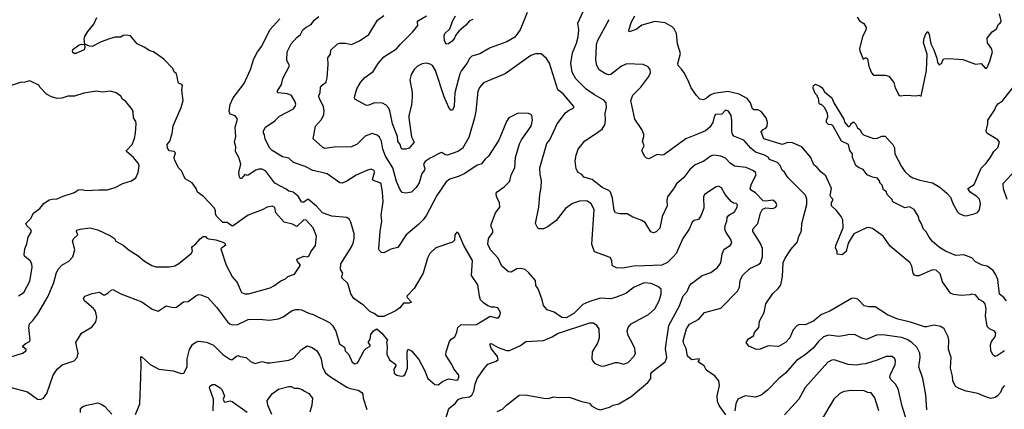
# Model space of a CAD drawing. Extents: x 1863118 to 1989590, y 394482 to 532474.
# Tile 90 of 215: x 1901180 to 1909684, y 488869 to 492234. Entities that reach past the tile are written whole.
import ezdxf

# ---------------------------------------------------------------- set-up
doc = ezdxf.new("R2010")
doc.units = 0

msp = doc.modelspace()

# ---------------------------------------------------------------- linework, layer by layer
at = {"layer": '0CON20XD'}
for points in [[(1905564.4, 492295), (1905502.5, 492145), (1905456.4, 492083.6), (1905388.7, 492041.3), (1905245, 491992), (1905155, 491939.2), (1905085, 491919.2), (1905065, 491898.8), (1905043.3, 491855), (1904996.7, 491795), (1904981.1, 491765), (1904938.8, 491601.2), (1904932.8, 491487.2), (1904918.3, 491451.7), (1904905, 491451.2), (1904885.7, 491475), (1904846.2, 491566.2), (1904771.2, 491795), (1904745, 491837.8), (1904725, 491850), (1904695, 491857.3), (1904657.2, 491852.8), (1904616.2, 491833.8), (1904586.2, 491803.8), (1904560.9, 491759.1), (1904551.1, 491715), (1904570, 491605), (1904570.6, 491565), (1904564.5, 491495.5), (1904541.1, 491405), (1904541.1, 491385), (1904562.9, 491222.9), (1904587.5, 491175), (1904543.8, 491125), (1904515, 491114.2), (1904485, 491116.2), (1904476.2, 491125), (1904467.2, 491157.2), (1904445.7, 491185), (1904442.2, 491225), (1904400.4, 491335), (1904381.2, 491435), (1904368.9, 491468.9), (1904345, 491494.2), (1904315, 491512), (1904245, 491516), (1904195.7, 491494.3), (1904175, 491492.9), (1904075, 491547.5), (1904072, 491565), (1904093, 491637), (1904125, 491690), (1904161.2, 491735), (1904233.3, 491785), (1904275, 491856), (1904326.4, 491913.6), (1904435, 491982.5), (1904465, 492020), (1904574, 492125), (1904618, 492185), (1904617.5, 492215), (1904625, 492227.8), (1904695, 492267.1)], [(1907280.5, 488820.5), (1907221.7, 488901.7), (1907206, 488935), (1907205.6, 488985), (1907225.5, 489075), (1907218.5, 489115), (1907185, 489157.8), (1907126.4, 489196.4), (1907110, 489210), (1907092.5, 489245), (1907042.5, 489275), (1907042.5, 489285), (1907052.5, 489295), (1907050, 489305), (1906985, 489296.7), (1906947.6, 489327.6), (1906936.5, 489395), (1906915.5, 489435), (1906910.9, 489459.1), (1906940, 489565), (1906964.2, 489605), (1907045, 489648.1), (1907095.6, 489704.4), (1907235, 489741.2), (1907379.7, 489890.3), (1907395.8, 489925), (1907402.5, 489985), (1907425, 490028), (1907486.9, 490085), (1907555, 490117.7), (1907577.2, 490135), (1907596, 490185), (1907596.7, 490256.7), (1907579.7, 490299.7), (1907522, 490392), (1907513.3, 490405), (1907511.4, 490425), (1907555.6, 490475), (1907577.6, 490562.4), (1907595, 490597.5), (1907625, 490610), (1907685.7, 490604.3), (1907710, 490615), (1907718.8, 490635), (1907711.2, 490655), (1907685, 490674.2), (1907624.3, 490665.7), (1907600.6, 490670.6), (1907535, 490739.6), (1907492.9, 490765), (1907489.5, 490775), (1907500, 490815), (1907540, 490895), (1907535.6, 490915), (1907518.5, 490928.5), (1907455, 490957.9), (1907355, 490968.9), (1907315.4, 490995.4), (1907275, 491037.8), (1907235, 491055.5), (1907175, 491064.3), (1907153.4, 491056.6), (1907088, 491012), (1907015, 490980.8), (1906969.3, 490940.7), (1906915, 490871.4), (1906852.5, 490815), (1906832.5, 490782.5), (1906775.6, 490705), (1906770, 490675), (1906771.4, 490625), (1906730.6, 490535), (1906707.8, 490432.2), (1906677.9, 490402.1), (1906655, 490394.4), (1906630.4, 490400.4), (1906581.3, 490481.3), (1906555, 490500.8), (1906475, 490529.2), (1906427.9, 490557.9), (1906365, 490558.1), (1906326.8, 490566.8), (1906315.7, 490585), (1906301.7, 490691.7), (1906283.1, 490743.1), (1906267.9, 490757.9), (1906211.4, 490785), (1906125, 490853.3), (1906053.1, 490873.1), (1906035, 490896.7), (1906002.5, 490915), (1905986.7, 490945), (1905977.5, 491015), (1905986, 491065), (1906004, 491115), (1906062.1, 491187.9), (1906153.1, 491246.9), (1906212.2, 491287.8), (1906233.3, 491326.7), (1906241.2, 491365), (1906236.2, 491423.8), (1906247.5, 491475), (1906245.6, 491515), (1906225, 491539.2), (1906143.8, 491583.8), (1906073.9, 491633.9), (1905985, 491724.2), (1905950.9, 491780.9), (1905939.1, 491855), (1905953.7, 491946.3), (1905988.8, 492031.2), (1906003.2, 492085), (1906009.1, 492145), (1906001.1, 492205), (1906046.7, 492305)], [(1908413.6, 492255), (1908434.5, 492224.5), (1908469.8, 492199.8), (1908491.4, 492165), (1908487.5, 492145), (1908458, 492085), (1908434.3, 491985), (1908436, 491965), (1908463.9, 491893.9), (1908486.1, 491903.9), (1908495, 491904), (1908504, 491895), (1908512.7, 491832.7), (1908538.1, 491775), (1908555, 491756), (1908655, 491753.8), (1908687.5, 491745), (1908730.7, 491690.7), (1908742.5, 491645), (1908773.3, 491585), (1908785, 491577.5), (1908835, 491583.3), (1908925, 491577.5), (1908945, 491582.5), (1908966.7, 491573.3), (1909012.7, 491795), (1909016.9, 491935), (1908986.9, 492035), (1908991.1, 492075), (1909005, 492112.5), (1909025, 492132.5), (1909035.9, 492105.9), (1909048.6, 492025), (1909075, 491972.5), (1909100.5, 491900.5), (1909106.7, 491865), (1909123, 491843), (1909142.5, 491855), (1909160, 491895), (1909205, 491899.2), (1909325, 491890), (1909435, 491850), (1909485, 491856.7), (1909520, 491815), (1909527, 491813), (1909535, 491820), (1909559.2, 491875), (1909581.4, 491955), (1909572.9, 491985), (1909540, 492035), (1909536.5, 492075), (1909580.2, 492129.8), (1909616.2, 492155), (1909633.3, 492195), (1909647.5, 492205), (1909657.5, 492225), (1909643.8, 492285)], [(1902194, 492024), (1902137.5, 492095), (1902101.2, 492101.2), (1902075, 492095.8), (1902055, 492084.2), (1902005, 492083.1), (1901955, 492069.4), (1901885, 492042.9), (1901805, 492002.6), (1901784.3, 492004.2), (1901741.7, 492021.7), (1901737.7, 492065), (1901742.1, 492087.9), (1901768.8, 492131.2), (1901821.4, 492195), (1901846.5, 492253.5)], [(1905280.5, 489750.5), (1905255, 489751.4), (1905225, 489762.2), (1905185, 489787.1), (1905161.4, 489815), (1905151.4, 489845), (1905137.1, 489945), (1905083.3, 490025), (1905090.9, 490155), (1905016.9, 490285), (1904972.5, 490385), (1904955, 490400), (1904940, 490375), (1904935, 490330), (1904918.3, 490311.7), (1904775, 490263.8), (1904723.8, 490215), (1904702, 490175), (1904665, 490043.3), (1904587.3, 489912.7), (1904524.1, 489845.9), (1904526.2, 489835), (1904563.8, 489795), (1904545, 489784.5), (1904495.8, 489784.2), (1904463.3, 489745), (1904432.5, 489722.5), (1904325, 489671.2), (1904275, 489670), (1904243.3, 489695), (1904204.4, 489714.4), (1904151.2, 489765), (1904065.6, 489825.6), (1904040.8, 489865), (1904015.8, 489955), (1903964, 490005), (1903961.2, 490015), (1903970.8, 490045), (1903951.4, 490075), (1903954.3, 490125), (1904044.3, 490265), (1904061.9, 490305), (1904070, 490345), (1904070, 490385), (1904040.6, 490485), (1904028.3, 490508.3), (1904004.4, 490524.4), (1903875, 490536.7), (1903795, 490566.9), (1903745, 490623.1), (1903675, 490680), (1903665, 490680.6), (1903635, 490657.3), (1903625, 490654.5), (1903615, 490660), (1903585, 490708.5), (1903542.5, 490745), (1903505, 490751.4), (1903481.5, 490771.5), (1903385, 490821.5), (1903307.1, 490925), (1903275, 490941.9), (1903245, 490943.3), (1903218.8, 490935), (1903155, 490890), (1903145, 490887.1), (1903125, 490895.7), (1903095, 490860.9), (1903085, 490861.5), (1903077.4, 490875), (1903072.1, 490915), (1903089.4, 490985), (1903074.3, 491045), (1903042.9, 491095), (1903048.5, 491135), (1903035.5, 491175), (1903047.8, 491225), (1903042.2, 491305), (1903062, 491375), (1903042.3, 491402.3), (1902998.7, 491418.7), (1902990, 491445), (1902999.5, 491500.5), (1903025, 491560), (1903117.9, 491682.1), (1903172.5, 491805), (1903203.6, 491896.4), (1903234.3, 491955), (1903270.8, 492005), (1903340, 492145), (1903428.3, 492241.7)], [(1906475, 489430), (1906436.9, 489505), (1906428.1, 489545), (1906434.3, 489575), (1906462, 489608), (1906611.1, 489688.9), (1906665, 489737.5), (1906701.9, 489805), (1906721.4, 489865), (1906719.2, 489905), (1906690.7, 489930.7), (1906635, 489956.5), (1906575, 489960.5), (1906488, 489925), (1906415, 489870), (1906325, 489833.8), (1906285, 489823.3), (1906195, 489827.5), (1906095, 489798), (1906045, 489773.8), (1905965, 489696.2), (1905900.7, 489659.3), (1905862.3, 489662.3), (1905797.7, 489707.7), (1905735, 489727.5), (1905703.8, 489765), (1905693.3, 489815), (1905659.5, 489909.5), (1905638.3, 489938.3), (1905635, 489982.5), (1905578.3, 490048.3), (1905545, 490076), (1905505, 490085.7), (1905475, 490080.8), (1905425, 490054.3), (1905403.3, 490055), (1905345.7, 490105.7), (1905312.5, 490175), (1905245.5, 490245.5), (1905223.1, 490295), (1905228, 490345), (1905266.7, 490395), (1905266.7, 490415), (1905252, 490445), (1905252, 490465), (1905290.8, 490565), (1905328.6, 490615), (1905324.4, 490655), (1905299.2, 490705), (1905296, 490735), (1905305, 490748), (1905365, 490789.2), (1905412.2, 490837.8), (1905425, 490893.8), (1905455.5, 490955), (1905463.5, 491045), (1905498, 491162), (1905514, 491196), (1905598.1, 491315), (1905608.6, 491365), (1905603.8, 491405), (1905595.8, 491415.8), (1905575, 491423.8), (1905485, 491426.2), (1905405, 491386.7), (1905383.8, 491355), (1905317.9, 491192.1), (1905230, 491055), (1905200.2, 491029.8), (1905165, 490985.6), (1905132.4, 490977.6), (1905024, 490906), (1904975, 490882.2), (1904895, 490856.9), (1904865, 490834.2), (1904781.9, 490715), (1904694.3, 490545), (1904666.2, 490503.8), (1904624.6, 490465.4), (1904517.1, 490375), (1904445, 490266), (1904385, 490250.6), (1904325, 490219.2), (1904305, 490223.8), (1904284.3, 490244.3), (1904282.5, 490255), (1904293.3, 490405), (1904307.1, 490495), (1904303.1, 490545), (1904319.5, 490665), (1904314.4, 490745), (1904302.5, 490815), (1904291.9, 490825), (1904237.5, 490845), (1904228.6, 490855), (1904246, 490915), (1904241.7, 490931.7), (1904215, 490941.4), (1904185, 490934.4), (1904085, 490891.9), (1904005, 490839.4), (1903965, 490821.2), (1903945, 490823.8), (1903835, 490901.9), (1903777.3, 490917.3), (1903711.7, 490931.7), (1903645, 490965.8), (1903545, 491000.6), (1903505, 491038.6), (1903449.3, 491049.3), (1903360.8, 491105), (1903341.4, 491125), (1903300.5, 491200.5), (1903296.1, 491236.1), (1903287, 491257), (1903286.2, 491275), (1903303.6, 491306.4), (1903385, 491360.8), (1903425, 491401.4), (1903545, 491462.5), (1903560.8, 491485), (1903565.8, 491505), (1903560.8, 491525), (1903527.8, 491577.8), (1903493.7, 491593.7), (1903413, 491603), (1903404.2, 491614.2), (1903441.8, 491675), (1903452.1, 491725), (1903510, 491835), (1903487.5, 491885), (1903491.5, 491955), (1903525.4, 492024.6), (1903575, 492078.9), (1903604.5, 492105), (1903625, 492145.7), (1903655, 492170), (1903697.9, 492192.1), (1903725, 492230.6), (1903765, 492260)], [(1905305, 488848.8), (1905349.1, 488870.9), (1905383.8, 488905), (1905495, 488990), (1905545, 488992.5), (1905706.1, 488963.9), (1905745, 488963.3), (1905795, 488976.7), (1905835, 488971.2), (1905925, 488973.3), (1906035, 488936), (1906101.7, 488921.7), (1906119.5, 488899.5), (1906165, 488873.3), (1906197, 488863), (1906275, 488886.7), (1906305, 488906), (1906354.3, 488915.7), (1906461.7, 488978.3), (1906605, 489100.8), (1906631.4, 489135), (1906631.4, 489175), (1906645, 489194.3), (1906755, 489280), (1906768.9, 489315), (1906758, 489395), (1906788.1, 489591.9), (1906878.1, 489761.9), (1906910.8, 489849.2), (1906945.8, 489885), (1906964.6, 489935.4), (1906982, 489955), (1907075, 490025.8), (1907148.3, 490051.7), (1907206.1, 490093.9), (1907236.7, 490135), (1907248.2, 490211.8), (1907265, 490251.2), (1907316.8, 490283.2), (1907330, 490305), (1907322.5, 490335), (1907281.1, 490395), (1907271.5, 490425), (1907272.2, 490455), (1907288.6, 490495), (1907290.6, 490525), (1907304, 490545), (1907354, 490575), (1907375.8, 490615), (1907378.6, 490635), (1907368.8, 490645), (1907345, 490648.9), (1907325, 490662.2), (1907273.5, 490725), (1907241.1, 490781.1), (1907215, 490795.8), (1907195, 490789.2), (1907094, 490725), (1907087.5, 490705), (1907088.1, 490605), (1907067.5, 490545), (1907042.3, 490507.7), (1907005, 490500), (1906988, 490485), (1906962, 490425), (1906908.6, 490345), (1906850.6, 490215), (1906825, 490184.3), (1906775, 490138.1), (1906725, 490112.7), (1906577.1, 490107.1), (1906485.4, 490104.6), (1906386.8, 490086.8), (1906335, 490091.9), (1906306.7, 490105), (1906298.8, 490115), (1906293.8, 490155), (1906278.8, 490178.8), (1906145, 490230), (1906120.6, 490295), (1906143.3, 490595), (1906115, 490644.2), (1906085, 490665.6), (1906065, 490670), (1906015, 490665.5), (1905954, 490645), (1905895, 490601.9), (1905815, 490500.8), (1905745, 490448), (1905705, 490426.7), (1905667, 490427), (1905655, 490432.5), (1905636, 490475), (1905664, 490615), (1905671.9, 490725), (1905685.5, 490785), (1905688.1, 490845), (1905674.2, 490895.8), (1905671.4, 490955), (1905732, 491165), (1905758.5, 491195), (1905823.1, 491335), (1905895, 491429.2), (1905919.1, 491450.9), (1905966.4, 491473.6), (1905966.2, 491485), (1905875, 491593.1), (1905827.5, 491627.5), (1905757.3, 491857.3), (1905729.3, 491899.3), (1905685, 491937.5), (1905635, 491940), (1905595, 491924.4), (1905372.8, 491767.2), (1905185, 491687.1), (1905150.7, 491649.3), (1905138.1, 491615), (1905121.1, 491445), (1905109.5, 491385), (1905059.1, 491215), (1905005, 491122.2), (1904964.7, 491095.3), (1904875, 491064.4), (1904855, 491067.1), (1904825, 491085.8), (1904815, 491084.2), (1904725, 491038.1), (1904682.2, 491007.8), (1904667.1, 490985), (1904680, 490945), (1904677.9, 490935), (1904654.5, 490905), (1904630.9, 490825), (1904605.9, 490784.1), (1904565, 490742.9), (1904515, 490734.2), (1904485, 490740.8), (1904465, 490764), (1904436.1, 490835), (1904402.3, 490955), (1904340, 491055), (1904315.3, 491115.3), (1904304.4, 491185), (1904288.9, 491218.9), (1904267.4, 491237.4), (1904225, 491251.4), (1904165, 491228), (1904095, 491157.5), (1904045, 491134.3), (1903895.9, 491134.1), (1903815, 491122.5), (1903795, 491132), (1903715, 491204), (1903734.4, 491315), (1903788.2, 491371.8), (1903807.9, 491415), (1903810.4, 491445), (1903803.1, 491485), (1903766.4, 491555), (1903762.9, 491575), (1903775.4, 491605), (1903778.7, 491651.3), (1903795, 491672), (1903826, 491695), (1903835.6, 491735), (1903844.6, 491845.4), (1903843.1, 491905), (1903864.3, 491935), (1903868.6, 491971.4), (1903925.9, 492024.1), (1903945, 492030), (1903995, 492030), (1904045, 492019.2), (1904115, 492050.8), (1904195, 492107.1), (1904269.7, 492230.3), (1904325, 492270)], [(1905095, 492236.2), (1905064.2, 492225), (1905034.6, 492185.4), (1904974.1, 492135.9), (1904943.1, 492096.9), (1904935, 492074.2), (1904915, 492047.5), (1904885, 492026), (1904865, 492021.2), (1904848.8, 492055), (1904847.1, 492095), (1904853.3, 492115), (1904894.6, 492155.4), (1904922.7, 492227.3), (1904945, 492266)], [(1909685.7, 489074.3), (1909665, 489050), (1909651.2, 489015), (1909626.2, 488985), (1909605, 488970), (1909567.4, 488962.6), (1909515, 488978.1), (1909455, 489005.6), (1909355, 489026.9), (1909295, 489049.2), (1909264, 489065), (1909240, 489115), (1909237.1, 489155), (1909218.6, 489225), (1909225.7, 489315), (1909202.9, 489385), (1909204.3, 489465), (1909198.6, 489495), (1909165, 489563.3), (1909135, 489584), (1909075, 489594.2), (1909015, 489580.8), (1908995, 489582.5), (1908875, 489621.8), (1908765, 489647.3), (1908676.2, 489685), (1908567.5, 489755), (1908515, 489754.3), (1908473.6, 489763.6), (1908419.1, 489819.1), (1908385, 489830), (1908363.2, 489826.8), (1908176.7, 489715), (1908105, 489688), (1908076, 489665), (1908035, 489630), (1907965, 489598.8), (1907915, 489600), (1907895, 489593.8), (1907859.2, 489555), (1907832, 489485), (1907795, 489447.1), (1907735, 489410), (1907645, 489418.1), (1907575, 489387.8), (1907545, 489385.6), (1907478.8, 489415), (1907456, 489445), (1907475, 489477.5), (1907520, 489505), (1907527.7, 489532.3), (1907563.8, 489575), (1907569.5, 489630.5), (1907610.8, 489705), (1907625, 489780), (1907685, 489868.8), (1907735, 489916.2), (1907754, 489945), (1907767.5, 490015), (1907774.5, 490135.5), (1907790.8, 490175), (1907841.3, 490248.7), (1907898.8, 490315), (1907910, 490365), (1907926.2, 490395), (1907933.8, 490415), (1907934.2, 490475), (1907977.6, 490637.6), (1907979.4, 490685), (1907967.4, 490717.4), (1907815, 490870.8), (1907786.8, 490916.8), (1907764.4, 490934.4), (1907747.8, 490975), (1907725, 491001.8), (1907656.2, 491025), (1907645.8, 491045.8), (1907612.9, 491065), (1907535, 491089.6), (1907494.4, 491125), (1907433.3, 491193.3), (1907349.1, 491229.1), (1907337.5, 491245), (1907330.8, 491275), (1907332.3, 491362.3), (1907324.3, 491405), (1907302, 491445), (1907275, 491453.1), (1907245, 491418.1), (1907190.8, 491415), (1907178.1, 491395), (1907165.4, 491344.6), (1907140, 491305), (1907104, 491275), (1907035, 491244.4), (1906935, 491204.4), (1906745, 491068), (1906725, 491064.2), (1906685, 491069.2), (1906615, 491032.5), (1906595, 491036.7), (1906576.7, 491055), (1906553.8, 491105), (1906573.3, 491145), (1906558.8, 491185), (1906572, 491225), (1906570, 491245), (1906553.3, 491285), (1906492.5, 491375), (1906459.2, 491535), (1906475, 491580.8), (1906545, 491650), (1906615, 491742.5), (1906627.8, 491775), (1906625.7, 491805), (1906607.5, 491827.5), (1906565.5, 491845.5), (1906425, 491852.5), (1906376.9, 491833.1), (1906285, 491760), (1906265, 491757.5), (1906240, 491765), (1906185, 491800), (1906165, 491837.5), (1906157.5, 491885), (1906161.5, 492015), (1906169.8, 492050.2), (1906272.2, 492235)], [(1909687.2, 489372.8), (1909625, 489332.9), (1909605, 489326), (1909588.8, 489335), (1909568.1, 489375), (1909564.4, 489425), (1909575, 489454), (1909605.6, 489495), (1909611.1, 489525), (1909600, 489545), (1909555, 489563.1), (1909536.9, 489585), (1909522.6, 489675), (1909528.2, 489735), (1909518.6, 489778.6), (1909505, 489795.8), (1909468.1, 489818.1), (1909435, 489856.2), (1909405, 489862), (1909385, 489857.5), (1909315, 489852.2), (1909245, 489860.5), (1909220.7, 489870.7), (1909150.7, 489970.7), (1909129.7, 490039.7), (1909095, 490070.8), (1909065, 490074.2), (1908945, 490021.4), (1908925, 490020.6), (1908908.2, 490028.2), (1908895.6, 490045), (1908884.2, 490105), (1908871.2, 490135), (1908698.8, 490278.8), (1908638.1, 490365), (1908545, 490429.5), (1908515, 490438.1), (1908495, 490435.7), (1908385.8, 490384.2), (1908336.9, 490305), (1908317.6, 490232.4), (1908285, 490202.5), (1908240, 490210), (1908241.2, 490235), (1908225, 490260), (1908228, 490285), (1908257.5, 490352.5), (1908292.5, 490435), (1908289.2, 490505), (1908274.5, 490534.5), (1908235.7, 490585), (1908191.9, 490625), (1908191.9, 490655), (1908203.8, 490675), (1908203.3, 490685), (1908187.6, 490697.6), (1908180.9, 490715), (1908191.9, 490775), (1908142.9, 490885), (1908098.5, 490918.5), (1908068.2, 490958.2), (1908040.4, 490980.4), (1908013.5, 491045), (1907935, 491135.6), (1907855, 491170.5), (1907815, 491172.5), (1907765, 491156.9), (1907606, 491205), (1907585.6, 491265), (1907601.4, 491285), (1907625, 491295.5), (1907637.1, 491312.9), (1907639.8, 491345), (1907628.3, 491385), (1907585, 491441.4), (1907555, 491454), (1907525, 491455.4), (1907508.8, 491465), (1907493.3, 491515), (1907462.6, 491552.6), (1907395, 491590.8), (1907295, 491614.5), (1907175, 491595.5), (1907145, 491583.1), (1907111.4, 491555), (1907085, 491542.7), (1907055, 491548.8), (1907025, 491580), (1906980, 491645), (1906955, 491707.5), (1906918, 491775), (1906898.8, 491805), (1906866.8, 491836.8), (1906864.4, 491855), (1906887.8, 491942.2), (1906862.3, 492025), (1906854.1, 492115), (1906833.5, 492155), (1906815, 492173.4), (1906755, 492208), (1906665, 492217.1), (1906555, 492185.5), (1906505, 492149.2), (1906445, 492130), (1906442.5, 492142.5), (1906463.8, 492215), (1906493.5, 492266.5)], [(1901087.5, 489315), (1901205, 489354.2), (1901236.7, 489375), (1901236.7, 489385), (1901210, 489405), (1901205.8, 489415), (1901227.1, 489435), (1901265, 489454.3), (1901270, 489465), (1901260.6, 489575), (1901265, 489606.7), (1901295, 489636.2), (1901336.3, 489693.7), (1901425.6, 489845), (1901474.5, 489965), (1901498.6, 490051.4), (1901515, 490082), (1901545.5, 490114.5), (1901605, 490147.5), (1901640.6, 490185), (1901655.7, 490245), (1901636.2, 490325), (1901646.7, 490345), (1901683.3, 490375), (1901670, 490405), (1901672.5, 490415), (1901704.1, 490425.9), (1901785, 490437.1), (1901855, 490419.2), (1901965, 490366.2), (1902000, 490345), (1902011.7, 490321.7), (1902075, 490285.7), (1902125, 490244.4), (1902204.5, 490194.5), (1902258.6, 490148.6), (1902320.7, 490110.7), (1902355, 490099.4), (1902475, 490098.6), (1902520.9, 490109.1), (1902555, 490127.1), (1902661.9, 490215), (1902672.9, 490235), (1902667.1, 490265), (1902672.9, 490275), (1902703, 490297), (1902737.8, 490342.2), (1902765, 490361.2), (1902785, 490360), (1902795.9, 490345.9), (1902810.3, 490340.3), (1902875, 490331.4), (1902935, 490313.1), (1902952.4, 490302.4), (1902957.5, 490285), (1902925.8, 490264.2), (1902918.8, 490255), (1902920, 490245), (1902964.5, 490114.5), (1903019.1, 490009.1), (1903059.2, 489965), (1903095, 489878), (1903125, 489866.9), (1903156.9, 489866.9), (1903345, 489918.5), (1903375.9, 489934.1), (1903435, 489978.1), (1903475, 489995.8), (1903496.2, 490015), (1903555, 490036), (1903605.7, 490114.3), (1903578.9, 490145), (1903573.1, 490165), (1903635, 490192.2), (1903665, 490185.7), (1903677.4, 490192.6), (1903695, 490230), (1903736, 490285), (1903743.9, 490363.9), (1903714, 490435), (1903655, 490502.9), (1903634.4, 490505), (1903575, 490448.6), (1903537.4, 490467.4), (1903464.7, 490484.7), (1903392, 490565), (1903382.7, 490612.7), (1903365, 490624), (1903317.5, 490615), (1903275, 490591.2), (1903155, 490546.2), (1903095.9, 490504.1), (1903025, 490452.5), (1903013, 490453), (1902971.7, 490481.7), (1902935, 490482.5), (1902882.5, 490535), (1902872.5, 490555), (1902871.7, 490581.7), (1902862.5, 490605), (1902767.7, 490707.7), (1902715, 490743.3), (1902703.3, 490775), (1902670, 490825), (1902610.7, 490860.7), (1902578.3, 490928.3), (1902552.5, 490955), (1902516, 491025), (1902514.3, 491045), (1902526, 491085), (1902515, 491094), (1902475, 491101.2), (1902458, 491125), (1902453.3, 491155), (1902475.9, 491184.1), (1902497.9, 491252.1), (1902505, 491317.5), (1902576.2, 491475), (1902591.2, 491535), (1902581.2, 491625), (1902586.4, 491666.4), (1902580, 491675), (1902553.3, 491685), (1902533.3, 491765), (1902513.9, 491783.9), (1902503.6, 491813.6), (1902425, 491892.5), (1902335.9, 491955.9), (1902305, 491963.8), (1902255, 491996.7), (1902194, 492024)], [(1901651.8, 491941.8), (1901639.9, 491949.9), (1901635.4, 491965), (1901640.8, 491975), (1901695, 492015.4), (1901715, 492021.5), (1901739.5, 492019.5), (1901743.8, 491995), (1901736.3, 491973.7), (1901665, 491942.2), (1901651.8, 491941.8)], [(1901170, 489850), (1901215, 489878), (1901266.9, 489975), (1901287, 490093), (1901284.2, 490125), (1901271.3, 490151.3), (1901222.3, 490192.3), (1901218.8, 490205), (1901224, 490255), (1901242.7, 490297.3), (1901254.6, 490355), (1901281.5, 490405), (1901273.7, 490423.7), (1901242.7, 490452.7), (1901234.5, 490475), (1901275, 490514.2), (1901298.3, 490561.7), (1901355, 490602), (1901390, 490645), (1901435, 490677.5), (1901460, 490685), (1901505, 490685.4), (1901555, 490710.6), (1901655, 490740), (1901685.4, 490764.6), (1901715, 490768.5), (1901755, 490757.5), (1901865, 490765.5), (1901935, 490763.1), (1902005, 490783.8), (1902071.4, 490818.6), (1902145, 490841.5), (1902182.4, 490867.6), (1902204.7, 490915.3), (1902213.6, 490973.6), (1902204.5, 490995), (1902164, 491044), (1902103.8, 491095), (1902103.3, 491105), (1902150.8, 491155), (1902172.4, 491207.6), (1902181.9, 491255), (1902187.3, 491337.3), (1902183.8, 491355), (1902163.8, 491385), (1902161.2, 491435), (1902154.2, 491454.2), (1902097.6, 491527.6), (1902067, 491547), (1902052.7, 491572.7), (1902012.7, 491602.7), (1901965, 491617.5), (1901895, 491607.5), (1901845, 491617.5), (1901735, 491598), (1901655, 491574), (1901596.4, 491573.6), (1901545, 491556.7), (1901503.9, 491553.9), (1901455, 491567.5), (1901411.7, 491591.7), (1901357, 491647), (1901345, 491667.5), (1901275, 491703.3), (1901265, 491706.2), (1901226.1, 491693.9), (1901185, 491690), (1901110, 491665)], [(1909702.5, 489805), (1909680, 489835), (1909643.8, 489863.8), (1909628.9, 489988.9), (1909611.3, 490031.3), (1909586.7, 490066.7), (1909535, 490104.2), (1909493.3, 490115), (1909435, 490142.9), (1909405, 490178), (1909335, 490202), (1909265, 490195.8), (1909175, 490233.8), (1909125, 490267.5), (1909065, 490318.8), (1909034.6, 490355), (1909010.7, 490400.7), (1908986.4, 490425), (1908966.4, 490476.4), (1908948, 490505), (1908942, 490535), (1908905.9, 490595.9), (1908865, 490617.5), (1908825, 490608.8), (1908795, 490624), (1908721.7, 490661.7), (1908715, 490680), (1908673, 490723), (1908665, 490750), (1908640, 490765), (1908630, 490805), (1908610, 490825), (1908610, 490835), (1908590, 490865), (1908545, 490872.5), (1908500, 490895), (1908465, 490940), (1908425, 490957.5), (1908403.3, 490975), (1908373.3, 491045), (1908372.5, 491075), (1908350, 491105), (1908337.5, 491155), (1908277.5, 491185), (1908207.5, 491315), (1908195, 491326.7), (1908165, 491327.5), (1908147.5, 491345), (1908147.5, 491365), (1908160, 491395), (1908157, 491427), (1908130, 491475), (1908105, 491500), (1908095, 491500), (1908085, 491510), (1908080, 491555), (1908070, 491565), (1908070, 491575), (1908050, 491595), (1908033.6, 491643.6), (1908037.5, 491665), (1908053.3, 491676.7), (1908090.7, 491660.7), (1908112.5, 491645), (1908130.7, 491610.7), (1908195, 491560), (1908212.5, 491515), (1908297.5, 491375), (1908305, 491350), (1908335, 491310), (1908345, 491310), (1908360, 491325), (1908360, 491335), (1908375, 491350), (1908385, 491350), (1908400, 491335), (1908415, 491300), (1908436.4, 491286.4), (1908452.5, 491255), (1908469.3, 491239.3), (1908555, 491206.7), (1908590, 491210), (1908625, 491228), (1908655, 491228.8), (1908699.5, 491179.5), (1908722, 491155), (1908735, 491127.5), (1908739.2, 491075), (1908795.6, 490965.6), (1908825, 490923.8), (1908864.5, 490884.5), (1908895, 490867.1), (1908955, 490847.5), (1909063.3, 490825), (1909126.3, 490786.3), (1909188.8, 490735), (1909220.5, 490700.5), (1909238.8, 490645), (1909279.2, 490575), (1909295, 490560.8), (1909335, 490541.9), (1909355, 490540.6), (1909425, 490555.8), (1909451.3, 490568.7), (1909469.8, 490590.2), (1909479.2, 490645), (1909471.2, 490685), (1909447.9, 490707.9), (1909388, 490745), (1909370, 490775), (1909425, 490810), (1909485, 490952), (1909525, 490990.8), (1909561.2, 491041.2), (1909594.2, 491095.8), (1909629.1, 491130.9), (1909643.1, 491175), (1909627.1, 491195), (1909533.1, 491255), (1909528.9, 491275), (1909543.3, 491335), (1909543.3, 491365), (1909598.7, 491451.3), (1909615, 491487.1), (1909635, 491509.4), (1909668.2, 491531.8), (1909790, 491685)], [(1909785, 490936.9), (1909672.7, 490815), (1909673.3, 490775), (1909705.6, 490685)], [(1901095, 489059.2), (1901249.1, 489019.1), (1901335, 488956), (1901357.3, 488952.7), (1901385, 488964), (1901414.4, 489005), (1901470.6, 489165), (1901504.3, 489215), (1901547.2, 489252.8), (1901651.7, 489288.3), (1901676.2, 489315), (1901686.2, 489355), (1901666, 489445), (1901705, 489513.3), (1901715, 489526), (1901805, 489582.5), (1901839.4, 489625), (1901846.7, 489665), (1901835.6, 489715), (1901818.3, 489738.3), (1901741.2, 489805), (1901731.2, 489825), (1901742.5, 489845), (1901805, 489868), (1901869.5, 489879.5), (1901905, 489856.7), (1901915, 489856.2), (1901945, 489873.8), (1901971.2, 489898.8), (1901985, 489903.3), (1902055, 489866), (1902235, 489797.5), (1902325, 489733.3), (1902375, 489717.5), (1902445, 489762.5), (1902505, 489746.7), (1902535, 489752), (1902595, 489796.7), (1902635, 489801.2), (1902700.3, 489849.7), (1902725, 489861.2), (1902745, 489858), (1902805, 489833.8), (1902881.3, 489751.3), (1902974.6, 489624.6), (1902995, 489606.9), (1903018, 489598), (1903065, 489602.7), (1903155, 489645.6), (1903255, 489647.5), (1903335, 489640), (1903415, 489650), (1903455, 489666.2), (1903535, 489722), (1903565, 489732), (1903591.7, 489731.7), (1903615, 489728), (1903678.3, 489698.3), (1903715, 489688), (1903855, 489618), (1903882.4, 489592.4), (1903910.8, 489545), (1903943.1, 489435), (1903986, 489405), (1903990.8, 489375), (1904023.3, 489343.3), (1904051.2, 489275), (1904075, 489261.2), (1904095, 489266.7), (1904105, 489280), (1904155, 489376.7), (1904175, 489396.7), (1904206.7, 489413.3), (1904207.5, 489425), (1904190, 489445), (1904206.2, 489475), (1904214, 489515), (1904235, 489546.7), (1904265, 489562.5), (1904307.7, 489527.7), (1904356.2, 489465), (1904348.8, 489445), (1904354.2, 489415), (1904350, 489345), (1904375, 489296.7), (1904430, 489255), (1904430, 489245), (1904411.2, 489215), (1904415, 489180), (1904437.5, 489165), (1904475, 489156), (1904495, 489158.8), (1904507.5, 489167.5), (1904528.8, 489225), (1904527.5, 489365), (1904535, 489387.5), (1904565, 489372.5), (1904627.9, 489297.9), (1904677.9, 489207.9), (1904704, 489135), (1904765, 489084), (1904795, 489080), (1904831.9, 489108.1), (1904885, 489131.5), (1904948.9, 489121.1), (1904965, 489124.3), (1904974.2, 489145), (1904972.9, 489165), (1904928.9, 489218.9), (1904912.8, 489255), (1904861.8, 489335), (1904863.8, 489365), (1904893.1, 489455), (1904906.2, 489473.8), (1904938.8, 489495), (1904955.8, 489535), (1904964, 489575), (1904990.5, 489599.5), (1905125, 489600.6), (1905243, 489673), (1905295, 489658), (1905315, 489658.8), (1905327.5, 489675), (1905333.3, 489705), (1905310, 489745), (1905280.5, 489750.5)], [(1904865, 488796.7), (1904887.1, 488875), (1904940.6, 488919.4), (1904971.2, 488955), (1905005, 488968.6), (1905065, 488977.1), (1905085, 488990), (1905103.5, 489025), (1905113.3, 489085), (1905132.2, 489135), (1905193.8, 489225), (1905225, 489258.8), (1905295, 489284.2), (1905311.4, 489298.6), (1905306.2, 489325), (1905251.4, 489395), (1905240, 489435), (1905251.9, 489438.1), (1905311.9, 489401.9), (1905385, 489377.7), (1905412.1, 489377.9), (1905505, 489420), (1905552.5, 489455), (1905705, 489464.2), (1905780, 489495), (1905825, 489522.5), (1906105, 489616.2), (1906136.4, 489616.4), (1906159.3, 489599.3), (1906182.5, 489565), (1906186.2, 489485), (1906173.8, 489445), (1906124.2, 489365), (1906122.9, 489305), (1906130, 489285), (1906148, 489265), (1906205, 489241.5), (1906235, 489244.4), (1906323.6, 489273.6), (1906345, 489273.3), (1906395, 489258.8), (1906435, 489273.8), (1906485, 489326.2), (1906497.9, 489352.1), (1906492.9, 489395), (1906475, 489430)], [(1909014.5, 488865), (1909007.8, 488995), (1908979.5, 489135), (1908947.1, 489235), (1908956.4, 489315), (1908953.5, 489355), (1908929.5, 489405), (1908886.7, 489446.7), (1908845, 489470.9), (1908795, 489490), (1908635, 489512.1), (1908581.1, 489508.9), (1908495, 489472.5), (1908452.7, 489482.7), (1908395, 489510.8), (1908344.3, 489514.3), (1908308.8, 489505), (1908255, 489498.9), (1908165, 489507.8), (1908121.2, 489495), (1908079.2, 489455), (1908034.1, 489395.9), (1907965, 489339.5), (1907890.5, 489289.5), (1907795, 489180), (1907735.8, 489135), (1907640, 489035), (1907585, 488990), (1907535, 488974), (1907445, 488983.8), (1907383.6, 488956.4), (1907366.7, 488915), (1907356.7, 488855)], [(1902179.2, 488825), (1902218.6, 488915), (1902225.6, 489145), (1902230.6, 489255), (1902226.7, 489315), (1902233.8, 489326.2), (1902307, 489257), (1902382.5, 489215), (1902505, 489202), (1902575, 489178.8), (1902598.3, 489181.7), (1902625.6, 489235), (1902626.4, 489305), (1902645.6, 489385), (1902672.4, 489427.6), (1902700.5, 489449.5), (1902725, 489457.1), (1902795, 489447.5), (1902853, 489423), (1902935, 489341.4), (1902995, 489302), (1903013, 489297), (1903051.7, 489328.3), (1903065, 489332.5), (1903085, 489323.8), (1903135, 489316.2), (1903175, 489282.9), (1903215, 489265.6), (1903275, 489281.9), (1903315, 489270.6), (1903345, 489270), (1903505, 489294.4), (1903545, 489311.9), (1903615, 489384.2), (1903662, 489418), (1903705, 489402.5), (1903745, 489375.8), (1903771.1, 489335), (1903783.1, 489305), (1903795, 489232.5), (1903820.8, 489185), (1903855, 489155.6), (1904005, 489061.4), (1904035, 489048.1), (1904102.5, 489035), (1904136.2, 489015), (1904145, 489000), (1904148, 488965), (1904178.3, 488868.3)], [(1908843.5, 488765), (1908801.5, 488895), (1908766.7, 489045), (1908744.4, 489085), (1908705, 489125.8), (1908695.6, 489145), (1908699.5, 489165), (1908741.5, 489255), (1908745.6, 489285), (1908738.6, 489305), (1908714.5, 489324.5), (1908665, 489325.5), (1908585, 489293.1), (1908485, 489261.9), (1908452.6, 489257.4), (1908405, 489251.1), (1908335, 489256.9), (1908215, 489295.6), (1908195, 489294.3), (1908160.8, 489275), (1907965, 489055.8), (1907909.2, 488955), (1907785, 488822.5)], [(1902850, 488855), (1902854.6, 488955), (1902820, 489055), (1902822.3, 489067.7), (1902845, 489083.3), (1902865, 489083.8), (1902912.5, 489055), (1902925, 489040), (1902950, 488985), (1902938.1, 488955), (1902945, 488933.3), (1902955, 488930.6), (1902995, 488942.5), (1903016.2, 488935), (1903145, 488844.3)], [(1903356.9, 488825), (1903322.2, 488905), (1903319.2, 488945), (1903363.3, 489005), (1903417, 489043), (1903505, 489066.7), (1903525.6, 489065.6), (1903551.7, 489051.7), (1903585, 489052.5), (1903620.3, 489040.3), (1903640, 489025), (1903678.8, 489005), (1903709.2, 488965), (1903703.8, 488905), (1903686.7, 488845)], [(1908599.2, 488855), (1908591.4, 488885), (1908565, 488966.7), (1908535, 489010), (1908505, 489014), (1908475, 489028.6), (1908365, 489031.4), (1908297.3, 489022.7), (1908265, 489006), (1908212.5, 488955), (1908095.5, 488764.5)], [(1901705, 488840), (1901706.7, 488875), (1901725, 488893.3), (1901760, 488905), (1901855, 488924), (1901885, 488914), (1901913.3, 488895), (1901975, 488826.2)]]:
    msp.add_lwpolyline(points, dxfattribs=at)

doc.saveas('drawing.dxf')
